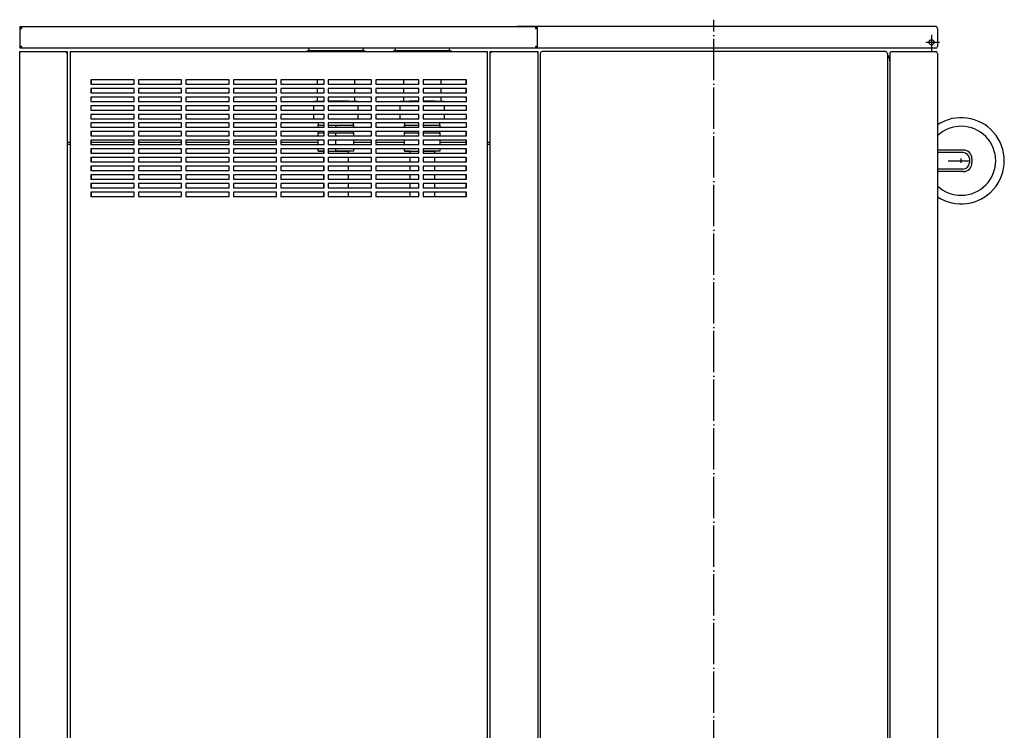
# Model space of a CAD drawing. Extents: x -1763 to 4575, y -3429 to 1051.
# Tile 33 of 174: x -1452 to -1166, y -1178 to -972. Entities that reach past the tile are written whole.
import ezdxf

# ---------------------------------------------------------------- set-up
doc = ezdxf.new("R2010")
doc.units = 0
doc.linetypes.add('DOT_CENTER', pattern=[14, 12, -1, 0, -1])
doc.layers.get('0').update_dxf_attribs({"linetype": 'CONTINUOUS'})
for name, color, linetype in [('1', 7, 'CONTINUOUS'), ('KONTUR', 7, 'CONTINUOUS'), ('MASLINIE', 7, 'CONTINUOUS'), ('MITTELLI', 7, 'CONTINUOUS'), ('VERDECKT', 7, 'CONTINUOUS')]:
    doc.layers.add(name, color=color, linetype=linetype)

# ---------------------------------------------------------------- blocks, each defined once
blk = doc.blocks.new('STH', base_point=(-1460.98, -1722.87))
at = {"color": 7, "linetype": 'DOT_CENTER'}
blk.add_line((-1182.69, -1012.86), (-1176.6, -1012.86), dxfattribs=at)
at = {"layer": '1', "color": 7, "linetype": 'CONTINUOUS'}
for p, q in [((-1451.48, -974.4), (-1451.48, -973.99)), ((-1451.48, -973.99), (-1450.98, -973.99)), ((-1451.17, -974.4), (-1451.48, -974.4)), ((-1451.48, -974.49), (-1451.48, -974.4)), ((-1451.48, -979.74), (-1451.48, -974.49)), ((-1451.48, -974.49), (-1451.17, -974.49)), ((-1450.98, -974.29), (-1451.17, -974.29)), ((-1451.17, -974.29), (-1451.17, -974.4)), ((-1451.17, -974.4), (-1451.17, -974.49)), ((-1451.17, -974.49), (-1450.98, -974.49)), ((-1450.98, -974.29), (-1450.98, -973.99)), ((-1450.98, -973.99), (-1302.23, -973.99)), ((-1450.98, -974.49), (-1450.98, -974.29)), ((-1302.23, -973.99), (-1302.23, -974.29)), ((-1302.23, -973.99), (-1301.73, -973.99)), ((-1302.23, -974.29), (-1302.23, -974.49)), ((-1302.03, -974.29), (-1302.23, -974.29)), ((-1302.23, -974.49), (-1302.03, -974.49)), ((-1302.03, -974.4), (-1302.03, -974.29)), ((-1301.73, -974.4), (-1302.03, -974.4)), ((-1302.03, -974.49), (-1302.03, -974.4)), ((-1302.03, -974.49), (-1301.73, -974.49)), ((-1301.73, -973.99), (-1301.73, -974.4)), ((-1301.73, -974.4), (-1301.73, -974.49)), ((-1301.73, -974.49), (-1301.73, -979.74)), ((-1451.48, -979.89), (-1451.48, -979.74)), ((-1451.17, -979.74), (-1451.48, -979.74)), ((-1451.17, -979.89), (-1451.48, -979.89)), ((-1451.48, -980.24), (-1451.48, -979.89)), ((-1451.13, -980.24), (-1451.48, -980.24)), ((-1451.17, -979.74), (-1451.17, -979.89)), ((-1450.98, -979.74), (-1451.17, -979.74)), ((-1451.17, -979.89), (-1451.17, -979.94)), ((-1451.17, -979.94), (-1451.13, -979.94)), ((-1451.13, -980.24), (-1451.13, -979.94)), ((-1451.13, -979.94), (-1450.98, -979.94)), ((-1450.98, -980.24), (-1451.13, -980.24)), ((-1450.98, -979.94), (-1450.98, -979.74)), ((-1450.98, -980.24), (-1450.98, -979.94)), ((-1302.23, -980.24), (-1450.98, -980.24)), ((-1367.78, -980.9), (-1367.78, -980.24)), ((-1352.28, -980.24), (-1352.28, -980.9)), ((-1342.78, -980.9), (-1342.78, -980.24)), ((-1327.28, -980.24), (-1327.28, -980.9)), ((-1302.23, -979.74), (-1302.23, -979.94)), ((-1302.03, -979.74), (-1302.23, -979.74)), ((-1302.23, -979.94), (-1302.08, -979.94)), ((-1302.23, -979.94), (-1302.23, -980.24)), ((-1302.08, -980.24), (-1302.23, -980.24)), ((-1302.08, -979.94), (-1302.08, -980.24)), ((-1302.08, -979.94), (-1302.03, -979.94)), ((-1301.73, -980.24), (-1302.08, -980.24)), ((-1302.03, -979.89), (-1302.03, -979.74)), ((-1302.03, -979.89), (-1302.03, -979.74)), ((-1301.73, -979.74), (-1302.03, -979.74)), ((-1301.73, -979.89), (-1302.03, -979.89)), ((-1302.03, -979.94), (-1302.03, -979.89)), ((-1301.73, -979.74), (-1301.73, -979.89)), ((-1301.73, -979.89), (-1301.73, -980.24)), ((-1451.6, -981.16), (-1451.51, -981.16)), ((-1451.6, -981.46), (-1451.6, -981.16)), ((-1451.6, -1192.44), (-1451.6, -981.46)), ((-1451.6, -981.46), (-1451.51, -981.46)), ((-1451.51, -981.46), (-1451.51, -981.16)), ((-1451.51, -981.16), (-1438.18, -981.16)), ((-1438.18, -981.16), (-1438.18, -981.49)), ((-1438.18, -981.16), (-1437.85, -981.16)), ((-1438.15, -981.46), (-1438.18, -981.46)), ((-1438.18, -981.49), (-1437.85, -981.49)), ((-1438.15, -981.49), (-1438.15, -981.46)), ((-1437.85, -981.16), (-1437.85, -981.49)), ((-1437.85, -981.49), (-1437.85, -1192.41)), ((-1436.93, -981.16), (-1436.84, -981.16)), ((-1436.93, -981.46), (-1436.93, -981.16)), ((-1436.93, -1186.24), (-1436.93, -981.46)), ((-1436.93, -981.46), (-1436.84, -981.46)), ((-1436.84, -981.46), (-1436.84, -981.16)), ((-1436.84, -981.16), (-1316.37, -981.16)), ((-1368.28, -980.93), (-1368.22, -980.92)), ((-1368.28, -981.16), (-1368.28, -980.93)), ((-1368.22, -980.92), (-1368.04, -980.91)), ((-1368.04, -980.91), (-1367.74, -980.9)), ((-1367.74, -980.9), (-1367.33, -980.9)), ((-1367.33, -980.9), (-1366.82, -980.89)), ((-1366.82, -980.89), (-1366.2, -980.88)), ((-1366.2, -980.88), (-1365.5, -980.88)), ((-1365.5, -980.88), (-1364.71, -980.87)), ((-1364.71, -980.87), (-1363.86, -980.87)), ((-1363.86, -980.87), (-1362.95, -980.86)), ((-1362.95, -980.86), (-1362, -980.86)), ((-1362, -980.86), (-1361.02, -980.86)), ((-1361.02, -980.86), (-1360.03, -980.86)), ((-1360.03, -980.86), (-1359.03, -980.86)), ((-1359.03, -980.86), (-1358.05, -980.86)), ((-1358.05, -980.86), (-1357.1, -980.86)), ((-1357.1, -980.86), (-1356.19, -980.87)), ((-1356.19, -980.87), (-1355.34, -980.87)), ((-1355.34, -980.87), (-1354.56, -980.88)), ((-1354.56, -980.88), (-1353.85, -980.88)), ((-1353.85, -980.88), (-1353.24, -980.89)), ((-1353.24, -980.89), (-1352.72, -980.9)), ((-1352.72, -980.9), (-1352.31, -980.9)), ((-1352.31, -980.9), (-1352.02, -980.91)), ((-1352.02, -980.91), (-1351.84, -980.92)), ((-1351.84, -980.92), (-1351.78, -980.93)), ((-1351.78, -980.93), (-1351.78, -981.16)), ((-1343.28, -980.93), (-1343.22, -980.92)), ((-1343.28, -981.16), (-1343.28, -980.93)), ((-1343.22, -980.92), (-1343.04, -980.91)), ((-1343.04, -980.91), (-1342.74, -980.9)), ((-1342.74, -980.9), (-1342.33, -980.9)), ((-1342.33, -980.9), (-1341.82, -980.89)), ((-1341.82, -980.89), (-1341.2, -980.88)), ((-1341.2, -980.88), (-1340.5, -980.88)), ((-1340.5, -980.88), (-1339.71, -980.87)), ((-1339.71, -980.87), (-1338.86, -980.87)), ((-1338.86, -980.87), (-1337.95, -980.86)), ((-1337.95, -980.86), (-1337, -980.86)), ((-1337, -980.86), (-1336.02, -980.86)), ((-1336.02, -980.86), (-1335.03, -980.86)), ((-1335.03, -980.86), (-1334.03, -980.86)), ((-1334.03, -980.86), (-1333.05, -980.86)), ((-1333.05, -980.86), (-1332.1, -980.86)), ((-1332.1, -980.86), (-1331.19, -980.87)), ((-1331.19, -980.87), (-1330.34, -980.87)), ((-1330.34, -980.87), (-1329.56, -980.88)), ((-1329.56, -980.88), (-1328.85, -980.88)), ((-1328.85, -980.88), (-1328.24, -980.89)), ((-1328.24, -980.89), (-1327.72, -980.9)), ((-1327.72, -980.9), (-1327.31, -980.9)), ((-1327.31, -980.9), (-1327.02, -980.91)), ((-1327.02, -980.91), (-1326.84, -980.92)), ((-1326.84, -980.92), (-1326.78, -980.93)), ((-1326.78, -980.93), (-1326.78, -981.16)), ((-1316.37, -981.16), (-1316.37, -981.46)), ((-1316.37, -981.16), (-1316.28, -981.16)), ((-1316.37, -981.46), (-1316.28, -981.46)), ((-1316.28, -981.16), (-1316.28, -981.46)), ((-1316.28, -981.46), (-1316.28, -1186.24)), ((-1315.35, -981.16), (-1315.03, -981.16)), ((-1315.35, -981.49), (-1315.35, -981.16)), ((-1315.35, -1192.41), (-1315.35, -981.49)), ((-1315.35, -981.49), (-1315.03, -981.49)), ((-1315.05, -981.46), (-1315.05, -981.49)), ((-1315.03, -981.46), (-1315.05, -981.46)), ((-1315.03, -981.49), (-1315.03, -981.16)), ((-1315.03, -981.16), (-1301.69, -981.16)), ((-1301.69, -981.16), (-1301.6, -981.16)), ((-1301.69, -981.16), (-1301.69, -981.46)), ((-1301.69, -981.46), (-1301.6, -981.46)), ((-1301.6, -981.16), (-1301.6, -981.46)), ((-1301.6, -981.46), (-1301.6, -1192.44)), ((-1418.48, -989.41), (-1430.98, -989.41)), ((-1430.98, -989.41), (-1430.98, -990.66)), ((-1430.98, -990.66), (-1418.48, -990.66)), ((-1418.48, -991.91), (-1430.98, -991.91)), ((-1430.98, -991.91), (-1430.98, -993.16)), ((-1430.93, -989.41), (-1430.93, -990.66)), ((-1430.93, -991.91), (-1430.93, -993.16)), ((-1418.48, -990.66), (-1418.48, -989.41)), ((-1418.48, -993.16), (-1418.48, -991.91)), ((-1404.73, -989.41), (-1417.23, -989.41)), ((-1417.23, -989.41), (-1417.23, -990.66)), ((-1417.23, -990.66), (-1404.73, -990.66)), ((-1404.73, -991.91), (-1417.23, -991.91)), ((-1417.23, -991.91), (-1417.23, -993.16)), ((-1404.73, -990.66), (-1404.73, -989.41)), ((-1404.73, -993.16), (-1404.73, -991.91)), ((-1390.98, -989.41), (-1403.48, -989.41)), ((-1403.48, -989.41), (-1403.48, -990.66)), ((-1403.48, -990.66), (-1390.98, -990.66)), ((-1390.98, -991.91), (-1403.48, -991.91)), ((-1403.48, -991.91), (-1403.48, -993.16)), ((-1390.98, -990.66), (-1390.98, -989.41)), ((-1390.98, -993.16), (-1390.98, -991.91)), ((-1377.23, -989.41), (-1389.73, -989.41)), ((-1389.73, -989.41), (-1389.73, -990.66)), ((-1389.73, -990.66), (-1377.23, -990.66)), ((-1377.23, -991.91), (-1389.73, -991.91)), ((-1389.73, -991.91), (-1389.73, -993.16)), ((-1377.23, -990.66), (-1377.23, -989.41)), ((-1377.23, -993.16), (-1377.23, -991.91)), ((-1363.48, -989.41), (-1375.98, -989.41)), ((-1375.98, -989.41), (-1375.98, -990.66)), ((-1375.98, -990.66), (-1363.48, -990.66)), ((-1363.48, -991.91), (-1375.98, -991.91)), ((-1375.98, -991.91), (-1375.98, -993.16)), ((-1365.4, -990.66), (-1365.4, -989.41)), ((-1365.4, -993.16), (-1365.4, -991.91)), ((-1363.48, -990.66), (-1363.48, -989.41)), ((-1363.48, -993.16), (-1363.48, -991.91)), ((-1349.73, -989.41), (-1362.23, -989.41)), ((-1362.23, -989.41), (-1362.23, -990.66)), ((-1362.23, -990.66), (-1349.73, -990.66)), ((-1349.73, -991.91), (-1362.23, -991.91)), ((-1362.23, -991.91), (-1362.23, -993.16)), ((-1354.65, -989.41), (-1354.65, -990.66)), ((-1354.65, -991.91), (-1354.65, -993.16)), ((-1349.73, -990.66), (-1349.73, -989.41)), ((-1349.73, -993.16), (-1349.73, -991.91)), ((-1335.98, -989.41), (-1348.48, -989.41)), ((-1348.48, -989.41), (-1348.48, -990.66)), ((-1348.48, -990.66), (-1335.98, -990.66)), ((-1335.98, -991.91), (-1348.48, -991.91)), ((-1348.48, -991.91), (-1348.48, -993.16)), ((-1340.4, -990.66), (-1340.4, -989.41)), ((-1340.4, -993.16), (-1340.4, -991.91)), ((-1335.98, -990.66), (-1335.98, -989.41)), ((-1335.98, -993.16), (-1335.98, -991.91)), ((-1322.23, -989.41), (-1334.73, -989.41)), ((-1334.73, -989.41), (-1334.73, -990.66)), ((-1334.73, -990.66), (-1322.23, -990.66)), ((-1322.23, -991.91), (-1334.73, -991.91)), ((-1334.73, -991.91), (-1334.73, -993.16)), ((-1329.65, -989.41), (-1329.65, -990.66)), ((-1329.65, -991.91), (-1329.65, -993.16)), ((-1322.28, -990.66), (-1322.28, -989.41)), ((-1322.28, -993.16), (-1322.28, -991.91)), ((-1322.23, -990.66), (-1322.23, -989.41)), ((-1322.23, -993.16), (-1322.23, -991.91)), ((-1430.98, -993.16), (-1418.48, -993.16)), ((-1418.48, -994.41), (-1430.98, -994.41)), ((-1430.98, -994.41), (-1430.98, -995.66)), ((-1430.93, -994.85), (-1430.98, -994.9)), ((-1430.93, -994.41), (-1430.93, -994.85)), ((-1418.48, -995.66), (-1418.48, -994.41)), ((-1417.23, -993.16), (-1404.73, -993.16)), ((-1404.73, -994.41), (-1417.23, -994.41)), ((-1417.23, -994.41), (-1417.23, -995.66)), ((-1404.73, -995.66), (-1404.73, -994.41)), ((-1403.48, -993.16), (-1390.98, -993.16)), ((-1390.98, -994.41), (-1403.48, -994.41)), ((-1403.48, -994.41), (-1403.48, -995.66)), ((-1390.98, -995.66), (-1390.98, -994.41)), ((-1389.73, -993.16), (-1377.23, -993.16)), ((-1377.23, -994.41), (-1389.73, -994.41)), ((-1389.73, -994.41), (-1389.73, -995.66)), ((-1377.23, -995.66), (-1377.23, -994.41)), ((-1375.98, -993.16), (-1363.48, -993.16)), ((-1363.48, -994.41), (-1375.98, -994.41)), ((-1375.98, -994.41), (-1375.98, -995.66)), ((-1365.4, -995.55), (-1365.4, -994.41)), ((-1363.48, -995.66), (-1363.48, -994.41)), ((-1362.23, -993.16), (-1349.73, -993.16)), ((-1349.73, -994.41), (-1362.23, -994.41)), ((-1362.23, -994.41), (-1362.23, -995.66)), ((-1354.65, -994.41), (-1354.65, -995.55)), ((-1349.73, -995.66), (-1349.73, -994.41)), ((-1348.48, -993.16), (-1335.98, -993.16)), ((-1335.98, -994.41), (-1348.48, -994.41)), ((-1348.48, -994.41), (-1348.48, -995.66)), ((-1340.4, -995.55), (-1340.4, -994.41)), ((-1335.98, -995.66), (-1335.98, -994.41)), ((-1334.73, -993.16), (-1322.23, -993.16)), ((-1322.23, -994.41), (-1334.73, -994.41)), ((-1334.73, -994.41), (-1334.73, -995.66)), ((-1329.65, -994.41), (-1329.65, -995.55)), ((-1322.28, -994.85), (-1322.28, -994.41)), ((-1322.23, -994.9), (-1322.28, -994.85)), ((-1322.23, -995.66), (-1322.23, -994.41)), ((-1430.98, -995.66), (-1418.48, -995.66)), ((-1418.48, -996.91), (-1430.98, -996.91)), ((-1430.98, -996.91), (-1430.98, -998.16)), ((-1418.48, -998.16), (-1418.48, -996.91)), ((-1417.23, -995.66), (-1404.73, -995.66)), ((-1404.73, -996.91), (-1417.23, -996.91)), ((-1417.23, -996.91), (-1417.23, -998.16)), ((-1404.73, -998.16), (-1404.73, -996.91)), ((-1403.48, -995.66), (-1390.98, -995.66)), ((-1390.98, -996.91), (-1403.48, -996.91)), ((-1403.48, -996.91), (-1403.48, -998.16)), ((-1390.98, -998.16), (-1390.98, -996.91)), ((-1389.73, -995.66), (-1377.23, -995.66)), ((-1377.23, -996.91), (-1389.73, -996.91)), ((-1389.73, -996.91), (-1389.73, -998.16)), ((-1377.23, -998.16), (-1377.23, -996.91)), ((-1375.98, -995.66), (-1363.48, -995.66)), ((-1363.48, -996.91), (-1375.98, -996.91)), ((-1375.98, -996.91), (-1375.98, -998.16)), ((-1366.38, -995.58), (-1366.33, -995.57)), ((-1366.38, -995.66), (-1366.38, -995.58)), ((-1366.38, -998.16), (-1366.38, -996.91)), ((-1366.33, -995.57), (-1366.18, -995.57)), ((-1366.18, -995.57), (-1365.94, -995.56)), ((-1365.94, -995.56), (-1365.61, -995.55)), ((-1365.61, -995.55), (-1365.19, -995.55)), ((-1365.19, -995.55), (-1364.69, -995.54)), ((-1364.69, -995.54), (-1364.12, -995.54)), ((-1364.12, -995.54), (-1363.48, -995.53)), ((-1363.48, -998.16), (-1363.48, -996.91)), ((-1362.23, -995.53), (-1361.51, -995.53)), ((-1362.23, -995.66), (-1349.73, -995.66)), ((-1349.73, -996.91), (-1362.23, -996.91)), ((-1362.23, -996.91), (-1362.23, -998.16)), ((-1361.51, -995.53), (-1360.78, -995.52)), ((-1360.78, -995.52), (-1360.03, -995.52)), ((-1360.03, -995.52), (-1359.26, -995.52)), ((-1359.26, -995.52), (-1358.51, -995.53)), ((-1358.51, -995.53), (-1357.78, -995.53)), ((-1357.78, -995.53), (-1357.08, -995.53)), ((-1357.08, -995.53), (-1356.42, -995.53)), ((-1356.42, -995.53), (-1355.82, -995.54)), ((-1355.82, -995.54), (-1355.28, -995.54)), ((-1355.28, -995.54), (-1354.8, -995.55)), ((-1354.8, -995.55), (-1354.41, -995.55)), ((-1354.41, -995.55), (-1354.09, -995.56)), ((-1354.09, -995.56), (-1353.86, -995.57)), ((-1353.86, -995.57), (-1353.72, -995.57)), ((-1353.72, -995.57), (-1353.68, -995.58)), ((-1353.68, -995.58), (-1353.68, -995.66)), ((-1353.68, -996.91), (-1353.68, -998.16)), ((-1349.73, -998.16), (-1349.73, -996.91)), ((-1348.48, -995.66), (-1335.98, -995.66)), ((-1335.98, -996.91), (-1348.48, -996.91)), ((-1348.48, -996.91), (-1348.48, -998.16)), ((-1341.38, -995.58), (-1341.33, -995.57)), ((-1341.38, -995.66), (-1341.38, -995.58)), ((-1341.38, -998.16), (-1341.38, -996.91)), ((-1341.33, -995.57), (-1341.2, -995.57)), ((-1341.2, -995.57), (-1340.98, -995.56)), ((-1340.98, -995.56), (-1340.68, -995.55)), ((-1340.68, -995.55), (-1340.3, -995.55)), ((-1340.3, -995.55), (-1339.84, -995.54)), ((-1339.84, -995.54), (-1339.32, -995.54)), ((-1339.32, -995.54), (-1338.74, -995.53)), ((-1338.74, -995.53), (-1338.1, -995.53)), ((-1338.1, -995.53), (-1337.43, -995.53)), ((-1337.43, -995.53), (-1336.71, -995.53)), ((-1336.71, -995.53), (-1335.98, -995.52)), ((-1335.98, -998.16), (-1335.98, -996.91)), ((-1334.73, -995.52), (-1333.99, -995.52)), ((-1334.73, -995.66), (-1322.23, -995.66)), ((-1322.23, -996.91), (-1334.73, -996.91)), ((-1334.73, -996.91), (-1334.73, -998.16)), ((-1333.99, -995.52), (-1333.26, -995.53)), ((-1333.26, -995.53), (-1332.56, -995.53)), ((-1332.56, -995.53), (-1331.89, -995.53)), ((-1331.89, -995.53), (-1331.27, -995.53)), ((-1331.27, -995.53), (-1330.7, -995.54)), ((-1330.7, -995.54), (-1330.18, -995.54)), ((-1330.18, -995.54), (-1329.74, -995.55)), ((-1329.74, -995.55), (-1329.36, -995.55)), ((-1329.36, -995.55), (-1329.07, -995.56)), ((-1329.07, -995.56), (-1328.85, -995.57)), ((-1328.85, -995.57), (-1328.72, -995.57)), ((-1328.72, -995.57), (-1328.68, -995.58)), ((-1328.68, -995.58), (-1328.68, -995.66)), ((-1328.68, -996.91), (-1328.68, -998.16)), ((-1322.23, -998.16), (-1322.23, -996.91)), ((-1430.98, -998.16), (-1418.48, -998.16)), ((-1418.48, -999.41), (-1430.98, -999.41)), ((-1430.98, -999.41), (-1430.98, -1000.66)), ((-1430.98, -1000.66), (-1418.48, -1000.66)), ((-1418.48, -1000.66), (-1418.48, -999.41)), ((-1417.23, -998.16), (-1404.73, -998.16)), ((-1404.73, -999.41), (-1417.23, -999.41)), ((-1417.23, -999.41), (-1417.23, -1000.66)), ((-1417.23, -1000.66), (-1404.73, -1000.66)), ((-1404.73, -1000.66), (-1404.73, -999.41)), ((-1403.48, -998.16), (-1390.98, -998.16)), ((-1390.98, -999.41), (-1403.48, -999.41)), ((-1403.48, -999.41), (-1403.48, -1000.66)), ((-1403.48, -1000.66), (-1390.98, -1000.66)), ((-1390.98, -1000.66), (-1390.98, -999.41)), ((-1389.73, -998.16), (-1377.23, -998.16)), ((-1377.23, -999.41), (-1389.73, -999.41)), ((-1389.73, -999.41), (-1389.73, -1000.66)), ((-1389.73, -1000.66), (-1377.23, -1000.66)), ((-1377.23, -1000.66), (-1377.23, -999.41)), ((-1375.98, -998.16), (-1363.48, -998.16)), ((-1363.48, -999.41), (-1375.98, -999.41)), ((-1375.98, -999.41), (-1375.98, -1000.66)), ((-1375.98, -1000.66), (-1363.48, -1000.66)), ((-1366.38, -1000.66), (-1366.38, -999.41)), ((-1363.48, -1000.66), (-1363.48, -999.41)), ((-1362.23, -998.16), (-1349.73, -998.16)), ((-1349.73, -999.41), (-1362.23, -999.41)), ((-1362.23, -999.41), (-1362.23, -1000.66)), ((-1362.23, -1000.66), (-1349.73, -1000.66)), ((-1353.68, -999.41), (-1353.68, -1000.66)), ((-1349.73, -1000.66), (-1349.73, -999.41)), ((-1348.48, -998.16), (-1335.98, -998.16)), ((-1335.98, -999.41), (-1348.48, -999.41)), ((-1348.48, -999.41), (-1348.48, -1000.66)), ((-1348.48, -1000.66), (-1335.98, -1000.66)), ((-1341.38, -1000.66), (-1341.38, -999.41)), ((-1335.98, -1000.66), (-1335.98, -999.41)), ((-1334.73, -998.16), (-1322.23, -998.16)), ((-1322.23, -999.41), (-1334.73, -999.41)), ((-1334.73, -999.41), (-1334.73, -1000.66)), ((-1334.73, -1000.66), (-1322.23, -1000.66)), ((-1328.68, -999.41), (-1328.68, -1000.66)), ((-1322.23, -1000.66), (-1322.23, -999.41)), ((-1418.48, -1001.91), (-1430.98, -1001.91)), ((-1430.98, -1001.91), (-1430.98, -1003.16)), ((-1430.98, -1003.16), (-1418.48, -1003.16)), ((-1418.48, -1003.16), (-1418.48, -1001.91)), ((-1404.73, -1001.91), (-1417.23, -1001.91)), ((-1417.23, -1001.91), (-1417.23, -1003.16)), ((-1417.23, -1003.16), (-1404.73, -1003.16)), ((-1404.73, -1003.16), (-1404.73, -1001.91)), ((-1390.98, -1001.91), (-1403.48, -1001.91)), ((-1403.48, -1001.91), (-1403.48, -1003.16)), ((-1403.48, -1003.16), (-1390.98, -1003.16)), ((-1390.98, -1003.16), (-1390.98, -1001.91)), ((-1377.23, -1001.91), (-1389.73, -1001.91)), ((-1389.73, -1001.91), (-1389.73, -1003.16)), ((-1389.73, -1003.16), (-1377.23, -1003.16)), ((-1377.23, -1003.16), (-1377.23, -1001.91)), ((-1363.48, -1001.91), (-1375.98, -1001.91)), ((-1375.98, -1001.91), (-1375.98, -1003.16)), ((-1375.98, -1003.16), (-1363.48, -1003.16)), ((-1365.15, -1002.55), (-1363.48, -1002.54)), ((-1365.15, -1003.16), (-1365.15, -1002.55)), ((-1365.03, -1002.55), (-1365.03, -1001.91)), ((-1363.48, -1003.16), (-1363.48, -1001.91)), ((-1349.73, -1001.91), (-1362.23, -1001.91)), ((-1362.23, -1001.91), (-1362.23, -1003.16)), ((-1362.23, -1002.54), (-1360.03, -1002.53)), ((-1362.23, -1003.16), (-1349.73, -1003.16)), ((-1360.03, -1002.53), (-1360.03, -1003.16)), ((-1360.03, -1002.53), (-1354.9, -1002.55)), ((-1355.03, -1001.91), (-1355.03, -1002.55)), ((-1354.9, -1002.55), (-1354.9, -1003.16)), ((-1349.73, -1003.16), (-1349.73, -1001.91)), ((-1335.98, -1001.91), (-1348.48, -1001.91)), ((-1348.48, -1001.91), (-1348.48, -1003.16)), ((-1348.48, -1003.16), (-1335.98, -1003.16)), ((-1340.15, -1002.55), (-1335.98, -1002.53)), ((-1340.15, -1003.16), (-1340.15, -1002.55)), ((-1340.03, -1002.55), (-1340.03, -1001.91)), ((-1335.98, -1003.16), (-1335.98, -1001.91)), ((-1322.23, -1001.91), (-1334.73, -1001.91)), ((-1334.73, -1001.91), (-1334.73, -1003.16)), ((-1334.73, -1002.53), (-1329.9, -1002.55)), ((-1334.73, -1003.16), (-1322.23, -1003.16)), ((-1330.03, -1001.91), (-1330.03, -1002.55)), ((-1329.9, -1002.55), (-1329.9, -1003.16)), ((-1322.23, -1003.16), (-1322.23, -1001.91)), ((-1418.48, -1004.41), (-1430.98, -1004.41)), ((-1430.98, -1004.41), (-1430.98, -1005.66)), ((-1430.98, -1005.66), (-1418.48, -1005.66)), ((-1430.93, -1004.41), (-1430.93, -1005.66)), ((-1418.48, -1005.66), (-1418.48, -1004.41)), ((-1404.73, -1004.41), (-1417.23, -1004.41)), ((-1417.23, -1004.41), (-1417.23, -1005.66)), ((-1417.23, -1005.66), (-1404.73, -1005.66)), ((-1404.73, -1005.66), (-1404.73, -1004.41)), ((-1390.98, -1004.41), (-1403.48, -1004.41)), ((-1403.48, -1004.41), (-1403.48, -1005.66)), ((-1403.48, -1005.66), (-1390.98, -1005.66)), ((-1390.98, -1005.66), (-1390.98, -1004.41)), ((-1377.23, -1004.41), (-1389.73, -1004.41)), ((-1389.73, -1004.41), (-1389.73, -1005.66)), ((-1389.73, -1005.66), (-1377.23, -1005.66)), ((-1377.23, -1005.66), (-1377.23, -1004.41)), ((-1363.48, -1004.41), (-1375.98, -1004.41)), ((-1375.98, -1004.41), (-1375.98, -1005.66)), ((-1375.98, -1005.66), (-1363.48, -1005.66)), ((-1365.15, -1004.8), (-1363.48, -1004.79)), ((-1365.15, -1005.66), (-1365.15, -1004.8)), ((-1365.03, -1004.8), (-1365.03, -1004.41)), ((-1363.48, -1005.66), (-1363.48, -1004.41)), ((-1349.73, -1004.41), (-1362.23, -1004.41)), ((-1362.23, -1004.41), (-1362.23, -1005.66)), ((-1362.23, -1004.79), (-1360.03, -1004.78)), ((-1362.23, -1005.66), (-1349.73, -1005.66)), ((-1360.03, -1005.66), (-1360.03, -1004.78)), ((-1360.03, -1004.78), (-1354.9, -1004.8)), ((-1355.03, -1004.41), (-1355.03, -1004.8)), ((-1354.9, -1004.8), (-1354.9, -1005.66)), ((-1349.73, -1005.66), (-1349.73, -1004.41)), ((-1335.98, -1004.41), (-1348.48, -1004.41)), ((-1348.48, -1004.41), (-1348.48, -1005.66)), ((-1348.48, -1005.66), (-1335.98, -1005.66)), ((-1340.15, -1004.8), (-1335.98, -1004.78)), ((-1340.15, -1005.66), (-1340.15, -1004.8)), ((-1340.03, -1004.8), (-1340.03, -1004.41)), ((-1335.98, -1005.66), (-1335.98, -1004.41)), ((-1322.23, -1004.41), (-1334.73, -1004.41)), ((-1334.73, -1004.41), (-1334.73, -1005.66)), ((-1334.73, -1004.78), (-1329.9, -1004.8)), ((-1334.73, -1005.66), (-1322.23, -1005.66)), ((-1330.03, -1004.41), (-1330.03, -1004.8)), ((-1329.9, -1004.8), (-1329.9, -1005.66)), ((-1322.28, -1005.66), (-1322.28, -1004.41)), ((-1322.23, -1005.66), (-1322.23, -1004.41)), ((-1437.85, -1007.46), (-1436.93, -1007.46)), ((-1437.85, -1008.03), (-1436.93, -1008.03)), ((-1418.48, -1006.91), (-1430.98, -1006.91)), ((-1430.98, -1006.91), (-1430.98, -1008.16)), ((-1430.98, -1008.16), (-1418.48, -1008.16)), ((-1430.93, -1006.91), (-1430.93, -1008.16)), ((-1430.93, -1007.46), (-1418.48, -1007.46)), ((-1418.48, -1008.16), (-1418.48, -1006.91)), ((-1404.73, -1006.91), (-1417.23, -1006.91)), ((-1417.23, -1006.91), (-1417.23, -1008.16)), ((-1417.23, -1007.46), (-1404.73, -1007.46)), ((-1417.23, -1008.16), (-1404.73, -1008.16)), ((-1404.73, -1008.16), (-1404.73, -1006.91)), ((-1390.98, -1006.91), (-1403.48, -1006.91)), ((-1403.48, -1006.91), (-1403.48, -1008.16)), ((-1403.48, -1007.46), (-1390.98, -1007.46)), ((-1403.48, -1008.16), (-1390.98, -1008.16)), ((-1390.98, -1008.16), (-1390.98, -1006.91)), ((-1377.23, -1006.91), (-1389.73, -1006.91)), ((-1389.73, -1006.91), (-1389.73, -1008.16)), ((-1389.73, -1007.46), (-1377.23, -1007.46)), ((-1389.73, -1008.16), (-1377.23, -1008.16)), ((-1377.23, -1008.16), (-1377.23, -1006.91)), ((-1363.48, -1006.91), (-1375.98, -1006.91)), ((-1375.98, -1006.91), (-1375.98, -1008.16)), ((-1375.98, -1007.46), (-1365.15, -1007.46)), ((-1375.98, -1008.16), (-1363.48, -1008.16)), ((-1365.15, -1008.16), (-1365.15, -1006.91)), ((-1363.48, -1008.16), (-1363.48, -1006.91)), ((-1349.73, -1006.91), (-1362.23, -1006.91)), ((-1362.23, -1006.91), (-1362.23, -1008.16)), ((-1362.23, -1008.16), (-1349.73, -1008.16)), ((-1360.03, -1008.16), (-1360.03, -1006.91)), ((-1354.9, -1006.91), (-1354.9, -1008.16)), ((-1354.9, -1007.46), (-1349.73, -1007.46)), ((-1349.73, -1008.16), (-1349.73, -1006.91)), ((-1335.98, -1006.91), (-1348.48, -1006.91)), ((-1348.48, -1006.91), (-1348.48, -1008.16)), ((-1348.48, -1007.46), (-1340.15, -1007.46)), ((-1348.48, -1008.16), (-1335.98, -1008.16)), ((-1340.15, -1008.16), (-1340.15, -1006.91)), ((-1335.98, -1008.16), (-1335.98, -1006.91)), ((-1322.23, -1006.91), (-1334.73, -1006.91)), ((-1334.73, -1006.91), (-1334.73, -1008.16)), ((-1334.73, -1008.16), (-1322.23, -1008.16)), ((-1329.9, -1006.91), (-1329.9, -1008.16)), ((-1329.9, -1007.46), (-1322.28, -1007.46)), ((-1322.28, -1008.16), (-1322.28, -1006.91)), ((-1322.23, -1008.16), (-1322.23, -1006.91)), ((-1316.28, -1007.46), (-1315.35, -1007.46)), ((-1316.28, -1008.03), (-1315.35, -1008.03)), ((-1418.48, -1009.41), (-1430.98, -1009.41)), ((-1430.98, -1009.41), (-1430.98, -1010.66)), ((-1430.98, -1010.66), (-1418.48, -1010.66)), ((-1418.48, -1011.91), (-1430.98, -1011.91)), ((-1430.98, -1011.91), (-1430.98, -1013.16)), ((-1430.93, -1009.41), (-1430.93, -1010.66)), ((-1430.93, -1011.91), (-1430.93, -1013.16)), ((-1418.48, -1010.66), (-1418.48, -1009.41)), ((-1418.48, -1013.16), (-1418.48, -1011.91)), ((-1404.73, -1009.41), (-1417.23, -1009.41)), ((-1417.23, -1009.41), (-1417.23, -1010.66)), ((-1417.23, -1010.66), (-1404.73, -1010.66)), ((-1404.73, -1011.91), (-1417.23, -1011.91)), ((-1417.23, -1011.91), (-1417.23, -1013.16)), ((-1404.73, -1010.66), (-1404.73, -1009.41)), ((-1404.73, -1013.16), (-1404.73, -1011.91)), ((-1390.98, -1009.41), (-1403.48, -1009.41)), ((-1403.48, -1009.41), (-1403.48, -1010.66)), ((-1403.48, -1010.66), (-1390.98, -1010.66)), ((-1390.98, -1011.91), (-1403.48, -1011.91)), ((-1403.48, -1011.91), (-1403.48, -1013.16)), ((-1390.98, -1010.66), (-1390.98, -1009.41)), ((-1390.98, -1013.16), (-1390.98, -1011.91)), ((-1377.23, -1009.41), (-1389.73, -1009.41)), ((-1389.73, -1009.41), (-1389.73, -1010.66)), ((-1389.73, -1010.66), (-1377.23, -1010.66)), ((-1377.23, -1011.91), (-1389.73, -1011.91)), ((-1389.73, -1011.91), (-1389.73, -1013.16)), ((-1377.23, -1010.66), (-1377.23, -1009.41)), ((-1377.23, -1013.16), (-1377.23, -1011.91)), ((-1363.48, -1009.41), (-1375.98, -1009.41)), ((-1375.98, -1009.41), (-1375.98, -1010.66)), ((-1375.98, -1010.66), (-1363.48, -1010.66)), ((-1363.48, -1011.91), (-1375.98, -1011.91)), ((-1375.98, -1011.91), (-1375.98, -1013.16)), ((-1365.15, -1010.05), (-1365.15, -1009.41)), ((-1365.15, -1010.05), (-1363.48, -1010.04)), ((-1365.15, -1010.1), (-1365.15, -1010.05)), ((-1363.53, -1010.11), (-1365.15, -1010.1)), ((-1363.53, -1010.08), (-1363.52, -1010.08)), ((-1363.53, -1010.66), (-1363.53, -1010.08)), ((-1363.53, -1013.16), (-1363.53, -1011.91)), ((-1363.52, -1010.08), (-1363.48, -1010.07)), ((-1363.48, -1010.66), (-1363.48, -1009.41)), ((-1363.48, -1013.16), (-1363.48, -1011.91)), ((-1349.73, -1009.41), (-1362.23, -1009.41)), ((-1362.23, -1009.41), (-1362.23, -1010.66)), ((-1362.23, -1010.04), (-1360.03, -1010.03)), ((-1362.23, -1010.05), (-1361.87, -1010.05)), ((-1362.23, -1010.66), (-1349.73, -1010.66)), ((-1349.73, -1011.91), (-1362.23, -1011.91)), ((-1362.23, -1011.91), (-1362.23, -1013.16)), ((-1361.87, -1010.05), (-1361.49, -1010.05)), ((-1361.49, -1010.05), (-1361.08, -1010.05)), ((-1361.08, -1010.05), (-1360.65, -1010.05)), ((-1360.65, -1010.05), (-1360.22, -1010.05)), ((-1360.22, -1010.05), (-1359.78, -1010.05)), ((-1360.03, -1010.03), (-1360.03, -1009.41)), ((-1354.9, -1010.05), (-1360.03, -1010.03)), ((-1359.78, -1010.05), (-1359.35, -1010.05)), ((-1359.35, -1010.05), (-1358.93, -1010.05)), ((-1358.93, -1010.05), (-1358.52, -1010.05)), ((-1358.52, -1010.05), (-1358.14, -1010.05)), ((-1358.14, -1010.05), (-1357.79, -1010.05)), ((-1357.79, -1010.05), (-1357.47, -1010.06)), ((-1357.47, -1010.06), (-1357.19, -1010.06)), ((-1357.19, -1010.06), (-1356.96, -1010.06)), ((-1356.96, -1010.06), (-1356.77, -1010.07)), ((-1356.77, -1010.07), (-1356.64, -1010.07)), ((-1356.64, -1010.07), (-1356.56, -1010.07)), ((-1356.56, -1010.07), (-1356.53, -1010.08)), ((-1356.53, -1010.08), (-1356.53, -1010.66)), ((-1354.9, -1010.1), (-1356.53, -1010.11)), ((-1356.53, -1011.91), (-1356.53, -1013.16)), ((-1354.9, -1009.41), (-1354.9, -1010.05)), ((-1354.9, -1010.05), (-1354.9, -1010.1)), ((-1349.73, -1010.66), (-1349.73, -1009.41)), ((-1349.73, -1013.16), (-1349.73, -1011.91)), ((-1335.98, -1009.41), (-1348.48, -1009.41)), ((-1348.48, -1009.41), (-1348.48, -1010.66)), ((-1348.48, -1010.66), (-1335.98, -1010.66)), ((-1335.98, -1011.91), (-1348.48, -1011.91)), ((-1348.48, -1011.91), (-1348.48, -1013.16)), ((-1340.15, -1010.05), (-1340.15, -1009.41)), ((-1340.15, -1010.05), (-1335.98, -1010.03)), ((-1340.15, -1010.1), (-1340.15, -1010.05)), ((-1338.53, -1010.11), (-1340.15, -1010.1)), ((-1338.53, -1010.08), (-1338.5, -1010.07)), ((-1338.53, -1010.66), (-1338.53, -1010.08)), ((-1338.53, -1013.16), (-1338.53, -1011.91)), ((-1338.5, -1010.07), (-1338.43, -1010.07)), ((-1338.43, -1010.07), (-1338.31, -1010.07)), ((-1338.31, -1010.07), (-1338.15, -1010.06)), ((-1338.15, -1010.06), (-1337.94, -1010.06)), ((-1337.94, -1010.06), (-1337.69, -1010.06)), ((-1337.69, -1010.06), (-1337.4, -1010.06)), ((-1337.4, -1010.06), (-1337.09, -1010.05)), ((-1337.09, -1010.05), (-1336.74, -1010.05)), ((-1336.74, -1010.05), (-1336.37, -1010.05)), ((-1336.37, -1010.05), (-1335.98, -1010.05)), ((-1335.98, -1010.66), (-1335.98, -1009.41)), ((-1335.98, -1013.16), (-1335.98, -1011.91)), ((-1322.23, -1009.41), (-1334.73, -1009.41)), ((-1334.73, -1009.41), (-1334.73, -1010.66)), ((-1329.9, -1010.05), (-1334.73, -1010.03)), ((-1334.73, -1010.05), (-1334.3, -1010.05)), ((-1334.73, -1010.66), (-1322.23, -1010.66)), ((-1322.23, -1011.91), (-1334.73, -1011.91)), ((-1334.73, -1011.91), (-1334.73, -1013.16)), ((-1334.3, -1010.05), (-1333.88, -1010.05)), ((-1333.88, -1010.05), (-1333.48, -1010.05)), ((-1333.48, -1010.05), (-1333.11, -1010.05)), ((-1333.11, -1010.05), (-1332.76, -1010.06)), ((-1332.76, -1010.06), (-1332.45, -1010.06)), ((-1332.45, -1010.06), (-1332.18, -1010.06)), ((-1332.18, -1010.06), (-1331.95, -1010.06)), ((-1331.95, -1010.06), (-1331.77, -1010.07)), ((-1331.77, -1010.07), (-1331.63, -1010.07)), ((-1331.63, -1010.07), (-1331.55, -1010.07)), ((-1331.55, -1010.07), (-1331.53, -1010.08)), ((-1331.53, -1010.08), (-1331.53, -1010.66)), ((-1329.9, -1010.1), (-1331.53, -1010.11)), ((-1331.53, -1011.91), (-1331.53, -1013.16)), ((-1329.9, -1009.41), (-1329.9, -1010.05)), ((-1329.9, -1010.05), (-1329.9, -1010.1)), ((-1322.28, -1010.66), (-1322.28, -1009.41)), ((-1322.28, -1013.16), (-1322.28, -1011.91)), ((-1322.23, -1010.66), (-1322.23, -1009.41)), ((-1322.23, -1013.16), (-1322.23, -1011.91)), ((-1430.98, -1013.16), (-1418.48, -1013.16)), ((-1418.48, -1014.41), (-1430.98, -1014.41)), ((-1430.98, -1014.41), (-1430.98, -1015.66)), ((-1430.93, -1014.41), (-1430.93, -1015.66)), ((-1418.48, -1015.66), (-1418.48, -1014.41)), ((-1417.23, -1013.16), (-1404.73, -1013.16)), ((-1404.73, -1014.41), (-1417.23, -1014.41)), ((-1417.23, -1014.41), (-1417.23, -1015.66)), ((-1404.73, -1015.66), (-1404.73, -1014.41)), ((-1403.48, -1013.16), (-1390.98, -1013.16)), ((-1390.98, -1014.41), (-1403.48, -1014.41)), ((-1403.48, -1014.41), (-1403.48, -1015.66)), ((-1390.98, -1015.66), (-1390.98, -1014.41)), ((-1389.73, -1013.16), (-1377.23, -1013.16)), ((-1377.23, -1014.41), (-1389.73, -1014.41)), ((-1389.73, -1014.41), (-1389.73, -1015.66)), ((-1377.23, -1015.66), (-1377.23, -1014.41)), ((-1375.98, -1013.16), (-1363.48, -1013.16)), ((-1363.48, -1014.41), (-1375.98, -1014.41)), ((-1375.98, -1014.41), (-1375.98, -1015.66)), ((-1363.53, -1015.66), (-1363.53, -1014.41)), ((-1363.48, -1015.66), (-1363.48, -1014.41)), ((-1362.23, -1013.16), (-1349.73, -1013.16)), ((-1349.73, -1014.41), (-1362.23, -1014.41)), ((-1362.23, -1014.41), (-1362.23, -1015.66)), ((-1356.53, -1014.41), (-1356.53, -1015.66)), ((-1349.73, -1015.66), (-1349.73, -1014.41)), ((-1348.48, -1013.16), (-1335.98, -1013.16)), ((-1335.98, -1014.41), (-1348.48, -1014.41)), ((-1348.48, -1014.41), (-1348.48, -1015.66)), ((-1338.53, -1015.66), (-1338.53, -1014.41)), ((-1335.98, -1015.66), (-1335.98, -1014.41)), ((-1334.73, -1013.16), (-1322.23, -1013.16)), ((-1322.23, -1014.41), (-1334.73, -1014.41)), ((-1334.73, -1014.41), (-1334.73, -1015.66)), ((-1331.53, -1014.41), (-1331.53, -1015.66)), ((-1322.28, -1015.66), (-1322.28, -1014.41)), ((-1322.23, -1015.66), (-1322.23, -1014.41)), ((-1430.98, -1015.66), (-1418.48, -1015.66)), ((-1418.48, -1016.91), (-1430.98, -1016.91)), ((-1430.98, -1016.91), (-1430.98, -1018.16)), ((-1430.93, -1016.91), (-1430.93, -1018.16)), ((-1418.48, -1018.16), (-1418.48, -1016.91)), ((-1417.23, -1015.66), (-1404.73, -1015.66)), ((-1404.73, -1016.91), (-1417.23, -1016.91)), ((-1417.23, -1016.91), (-1417.23, -1018.16)), ((-1404.73, -1018.16), (-1404.73, -1016.91)), ((-1403.48, -1015.66), (-1390.98, -1015.66)), ((-1390.98, -1016.91), (-1403.48, -1016.91)), ((-1403.48, -1016.91), (-1403.48, -1018.16)), ((-1390.98, -1018.16), (-1390.98, -1016.91)), ((-1389.73, -1015.66), (-1377.23, -1015.66)), ((-1377.23, -1016.91), (-1389.73, -1016.91)), ((-1389.73, -1016.91), (-1389.73, -1018.16)), ((-1377.23, -1018.16), (-1377.23, -1016.91)), ((-1375.98, -1015.66), (-1363.48, -1015.66)), ((-1363.48, -1016.91), (-1375.98, -1016.91)), ((-1375.98, -1016.91), (-1375.98, -1018.16)), ((-1363.53, -1018.16), (-1363.53, -1016.91)), ((-1363.48, -1018.16), (-1363.48, -1016.91)), ((-1362.23, -1015.66), (-1349.73, -1015.66)), ((-1349.73, -1016.91), (-1362.23, -1016.91)), ((-1362.23, -1016.91), (-1362.23, -1018.16)), ((-1356.53, -1016.91), (-1356.53, -1018.16)), ((-1349.73, -1018.16), (-1349.73, -1016.91)), ((-1348.48, -1015.66), (-1335.98, -1015.66)), ((-1335.98, -1016.91), (-1348.48, -1016.91)), ((-1348.48, -1016.91), (-1348.48, -1018.16)), ((-1338.53, -1018.16), (-1338.53, -1016.91)), ((-1335.98, -1018.16), (-1335.98, -1016.91)), ((-1334.73, -1015.66), (-1322.23, -1015.66)), ((-1322.23, -1016.91), (-1334.73, -1016.91)), ((-1334.73, -1016.91), (-1334.73, -1018.16)), ((-1331.53, -1016.91), (-1331.53, -1018.16)), ((-1322.28, -1018.16), (-1322.28, -1016.91)), ((-1322.23, -1018.16), (-1322.23, -1016.91)), ((-1430.98, -1018.16), (-1418.48, -1018.16)), ((-1418.48, -1019.41), (-1430.98, -1019.41)), ((-1430.98, -1019.41), (-1430.98, -1020.66)), ((-1430.98, -1020.66), (-1418.48, -1020.66)), ((-1430.93, -1019.41), (-1430.93, -1020.66)), ((-1418.48, -1020.66), (-1418.48, -1019.41)), ((-1417.23, -1018.16), (-1404.73, -1018.16)), ((-1404.73, -1019.41), (-1417.23, -1019.41)), ((-1417.23, -1019.41), (-1417.23, -1020.66)), ((-1417.23, -1020.66), (-1404.73, -1020.66)), ((-1404.73, -1020.66), (-1404.73, -1019.41)), ((-1403.48, -1018.16), (-1390.98, -1018.16)), ((-1390.98, -1019.41), (-1403.48, -1019.41)), ((-1403.48, -1019.41), (-1403.48, -1020.66)), ((-1403.48, -1020.66), (-1390.98, -1020.66)), ((-1390.98, -1020.66), (-1390.98, -1019.41)), ((-1389.73, -1018.16), (-1377.23, -1018.16)), ((-1377.23, -1019.41), (-1389.73, -1019.41)), ((-1389.73, -1019.41), (-1389.73, -1020.66)), ((-1389.73, -1020.66), (-1377.23, -1020.66)), ((-1377.23, -1020.66), (-1377.23, -1019.41)), ((-1375.98, -1018.16), (-1363.48, -1018.16)), ((-1363.48, -1019.41), (-1375.98, -1019.41)), ((-1375.98, -1019.41), (-1375.98, -1020.66)), ((-1375.98, -1020.66), (-1363.48, -1020.66)), ((-1363.53, -1020.66), (-1363.53, -1019.41)), ((-1363.48, -1020.66), (-1363.48, -1019.41)), ((-1362.23, -1018.16), (-1349.73, -1018.16)), ((-1349.73, -1019.41), (-1362.23, -1019.41)), ((-1362.23, -1019.41), (-1362.23, -1020.66)), ((-1362.23, -1020.66), (-1349.73, -1020.66)), ((-1356.53, -1019.41), (-1356.53, -1020.66)), ((-1349.73, -1020.66), (-1349.73, -1019.41)), ((-1348.48, -1018.16), (-1335.98, -1018.16)), ((-1335.98, -1019.41), (-1348.48, -1019.41)), ((-1348.48, -1019.41), (-1348.48, -1020.66)), ((-1348.48, -1020.66), (-1335.98, -1020.66)), ((-1338.53, -1020.66), (-1338.53, -1019.41)), ((-1335.98, -1020.66), (-1335.98, -1019.41)), ((-1334.73, -1018.16), (-1322.23, -1018.16)), ((-1322.23, -1019.41), (-1334.73, -1019.41)), ((-1334.73, -1019.41), (-1334.73, -1020.66)), ((-1334.73, -1020.66), (-1322.23, -1020.66)), ((-1331.53, -1019.41), (-1331.53, -1020.66)), ((-1322.28, -1020.66), (-1322.28, -1019.41)), ((-1322.23, -1020.66), (-1322.23, -1019.41)), ((-1418.48, -1021.91), (-1430.98, -1021.91)), ((-1430.98, -1021.91), (-1430.98, -1023.16)), ((-1430.98, -1023.16), (-1418.48, -1023.16)), ((-1430.93, -1021.91), (-1430.93, -1023.16)), ((-1418.48, -1023.16), (-1418.48, -1021.91)), ((-1404.73, -1021.91), (-1417.23, -1021.91)), ((-1417.23, -1021.91), (-1417.23, -1023.16)), ((-1417.23, -1023.16), (-1404.73, -1023.16)), ((-1404.73, -1023.16), (-1404.73, -1021.91)), ((-1390.98, -1021.91), (-1403.48, -1021.91)), ((-1403.48, -1021.91), (-1403.48, -1023.16)), ((-1403.48, -1023.16), (-1390.98, -1023.16)), ((-1390.98, -1023.16), (-1390.98, -1021.91)), ((-1377.23, -1021.91), (-1389.73, -1021.91)), ((-1389.73, -1021.91), (-1389.73, -1023.16)), ((-1389.73, -1023.16), (-1377.23, -1023.16)), ((-1377.23, -1023.16), (-1377.23, -1021.91)), ((-1363.48, -1021.91), (-1375.98, -1021.91)), ((-1375.98, -1021.91), (-1375.98, -1023.16)), ((-1375.98, -1023.16), (-1363.48, -1023.16)), ((-1363.53, -1023.16), (-1363.53, -1021.91)), ((-1363.48, -1023.16), (-1363.48, -1021.91)), ((-1349.73, -1021.91), (-1362.23, -1021.91)), ((-1362.23, -1021.91), (-1362.23, -1023.16)), ((-1362.23, -1023.16), (-1349.73, -1023.16)), ((-1356.53, -1021.91), (-1356.53, -1023.16)), ((-1349.73, -1023.16), (-1349.73, -1021.91)), ((-1335.98, -1021.91), (-1348.48, -1021.91)), ((-1348.48, -1021.91), (-1348.48, -1023.16)), ((-1348.48, -1023.16), (-1335.98, -1023.16)), ((-1338.53, -1023.16), (-1338.53, -1021.91)), ((-1335.98, -1023.16), (-1335.98, -1021.91)), ((-1322.23, -1021.91), (-1334.73, -1021.91)), ((-1334.73, -1021.91), (-1334.73, -1023.16)), ((-1334.73, -1023.16), (-1322.23, -1023.16)), ((-1331.53, -1021.91), (-1331.53, -1023.16)), ((-1322.28, -1023.16), (-1322.28, -1021.91)), ((-1322.23, -1023.16), (-1322.23, -1021.91))]:
    blk.add_line(p, q, dxfattribs=at)
blk.add_arc((-1178.98, -1012.86), 10, -133.4325, 133.4325, dxfattribs=at)
at = {"layer": 'KONTUR', "color": 7, "linetype": 'CONTINUOUS'}
for p, q in [((-1186.35, -973.99), (-1307.6, -973.99)), ((-1185.85, -974.49), (-1185.85, -979.74)), ((-1186.35, -980.24), (-1307.6, -980.24)), ((-1300.85, -981.74), (-1300.85, -1199.74)), ((-1200.85, -981.24), (-1300.35, -981.24)), ((-1200.35, -981.74), (-1200.35, -1199.74)), ((-1199.54, -981.49), (-1199.6, -981.74)), ((-1199.6, -981.74), (-1199.6, -1192.24)), ((-1199.35, -981.31), (-1199.54, -981.49)), ((-1199.1, -981.24), (-1199.35, -981.31)), ((-1199.1, -981.24), (-1186.35, -981.24)), ((-1186, -981.39), (-1186.35, -981.24)), ((-1185.85, -981.74), (-1186, -981.39)), ((-1185.85, -981.74), (-1185.85, -1192.24)), ((-1178.35, -1009.74), (-1185.85, -1009.74)), ((-1175.85, -1012.24), (-1175.85, -1013.49)), ((-1178.35, -1015.99), (-1185.85, -1015.99)), ((-1199.6, -1032.49), (-1199.6, -1167.74))]:
    blk.add_line(p, q, dxfattribs=at)
at = {"layer": 'KONTUR', "color": 7, "linetype": 'DOT_CENTER'}
blk.add_line((-1178.98, -1013.49), (-1178.98, -1012.24), dxfattribs=at)
at = {"layer": 'KONTUR', "color": 7, "linetype": 'CONTINUOUS'}
for centre, radius, start, end in [((-1186.35, -974.49), 0.5, 0, 90), ((-1186.35, -979.74), 0.5, -90, 0), ((-1300.35, -981.74), 0.5, 90, 180), ((-1200.85, -981.74), 0.5, 0, 90), ((-1202.35, -983.99), 2.75, 0, 43.3418), ((-1178.98, -1012.86), 12.5, -123.367, 123.367), ((-1178.35, -1012.24), 2.5, 0, 90), ((-1178.35, -1013.49), 2.5, -90, 0)]:
    blk.add_arc(centre, radius, start, end, dxfattribs=at)
at = {"layer": 'MASLINIE', "color": 7, "linetype": 'CONTINUOUS'}
for p, q in [((-1178.35, -1010.49), (-1185.85, -1010.49)), ((-1176.6, -1012.24), (-1176.6, -1013.49)), ((-1178.35, -1015.24), (-1185.85, -1015.24))]:
    blk.add_line(p, q, dxfattribs=at)
for centre, start, end in [((-1178.35, -1012.24), 0, 90), ((-1178.35, -1013.49), -90, 0)]:
    blk.add_arc(centre, 1.75, start, end, dxfattribs=at)
at = {"layer": 'MITTELLI', "color": 7, "linetype": 'DOT_CENTER'}
for p, q in [((-1250.6, -1229.24), (-1250.6, -971.97)), ((-1187.54, -976.41), (-1187.54, -981.02)), ((-1185.2, -978.55), (-1189.2, -978.55))]:
    blk.add_line(p, q, dxfattribs=at)
at = {"layer": 'VERDECKT', "color": 7, "linetype": 'CONTINUOUS'}
blk.add_circle((-1187.54, -978.55), 0.75, dxfattribs=at)

msp = doc.modelspace()

# ---------------------------------------------------------------- block references
at = {"layer": '1'}
msp.add_blockref('STH', (-1460.98, -1722.87), dxfattribs=at)

doc.saveas('drawing.dxf')
